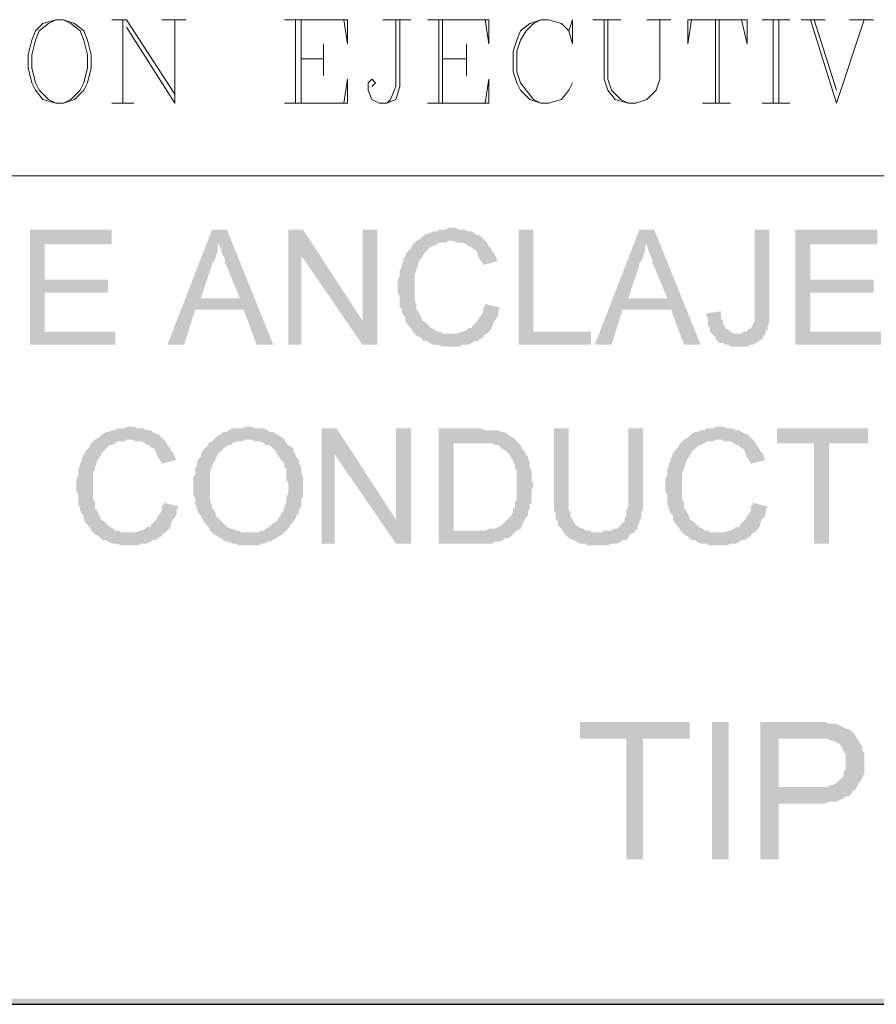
# Model space of a CAD drawing. Header units: millimetres. Extents: x 7 to 3083, y -677 to 294.
# Tile 198 of 256: x 1696 to 1715, y 3 to 26. Entities that reach past the tile are written whole.
import ezdxf

# ---------------------------------------------------------------- set-up
doc = ezdxf.new("R2010")
doc.units = ezdxf.units.MM
for name, color, linetype, lineweight in [('DGE_CONTORNOS', 7, 'Continuous', 0), ('DGE_DATOS', 7, 'Continuous', 0), ('DGE_RELLENO', 7, 'Continuous', 0)]:
    doc.layers.add(name, color=color, linetype=linetype, lineweight=lineweight)

# ---------------------------------------------------------------- blocks, each defined once
blk = doc.blocks.new('DGE_BT_006')
at = {"layer": 'DGE_RELLENO', "true_color": 0x000000}
for points in [[(97.7477, 20.8986), (95.885, 20.8986), (95.885, 18.2739), (97.8323, 18.2739), (97.8323, 18.5703), (96.2237, 18.5703), (96.2237, 19.4593), (97.663, 19.4593), (97.663, 19.7556), (96.2237, 19.7556), (96.2237, 20.5599), (97.7477, 20.5599)], [(100.3723, 20.8986), (100.0337, 20.8986), (99.0177, 18.2739), (99.3987, 18.2739), (99.6527, 19.0783), (100.7533, 19.0783), (99.7797, 19.3323), (100.0337, 20.0943), (100.0337, 20.1366), (100.076, 20.1789), (100.1183, 20.2636), (100.1183, 20.306), (100.1607, 20.3906), (100.1607, 20.5176), (100.203, 20.6023)], [(100.3723, 20.8986), (100.203, 20.6023), (100.203, 20.5176), (100.2453, 20.4329), (100.2453, 20.3906), (100.2877, 20.306), (100.33, 20.2213), (100.33, 20.1366), (100.3723, 20.0519), (100.6687, 19.3323), (99.7797, 19.3323), (100.7533, 19.0783), (101.0497, 18.2739), (101.4307, 18.2739)], [(102.108, 20.8986), (101.7693, 20.8986), (101.7693, 18.2739), (102.0657, 18.2739), (102.0657, 20.306)], [(102.108, 20.8986), (102.0657, 20.306), (103.4627, 18.2739), (103.4627, 18.8243)], [(103.8013, 20.8986), (103.4627, 20.8986), (103.4627, 18.2739), (103.8013, 18.2739)], [(105.4947, 20.9409), (105.41, 20.9409), (105.3677, 20.8986), (105.1983, 20.8986), (105.156, 20.8563), (105.0713, 20.8563), (104.9867, 20.814), (104.9443, 20.814), (104.8597, 20.7716), (104.8173, 20.7293), (104.775, 20.6869), (104.6903, 20.6446), (104.648, 20.6023), (104.6057, 20.5599), (104.5633, 20.4753), (104.521, 20.4329), (104.4787, 20.3906), (104.4363, 20.306), (104.394, 20.2213), (104.394, 20.1789), (104.3517, 20.0943), (104.3517, 20.0519), (104.3093, 19.9673), (104.3093, 19.8403), (104.267, 19.7556), (104.267, 19.4593), (104.3093, 19.3746), (104.3093, 19.163), (104.3517, 19.0783), (104.3517, 19.0359), (104.394, 18.9513), (104.4363, 18.9089), (104.4363, 18.8243), (104.4787, 18.7396), (104.521, 18.6973), (104.5633, 18.6549), (104.6057, 18.5703), (104.648, 18.5279), (104.6903, 18.4856), (105.4947, 18.5279), (105.283, 18.5279), (105.2407, 18.5703), (105.156, 18.5703), (105.1137, 18.6126), (105.029, 18.6549), (104.9867, 18.6973), (104.9443, 18.7396), (104.902, 18.782), (104.8173, 18.8243), (104.8173, 18.8666), (104.775, 18.9513), (104.7327, 19.0359), (104.6903, 19.0783), (104.6903, 19.2053), (104.648, 19.29), (104.648, 19.8826), (104.6903, 19.9673), (104.6903, 20.0096), (104.7327, 20.0943), (104.7327, 20.1366), (104.775, 20.2213), (104.8173, 20.2636), (104.8597, 20.3483), (104.902, 20.3906), (104.9443, 20.4329), (104.9867, 20.4753), (105.029, 20.5176), (105.0713, 20.5176), (105.156, 20.5599), (105.1983, 20.6023), (105.3677, 20.6023), (105.41, 20.6446), (106.2567, 20.6446), (106.2143, 20.6869), (106.172, 20.7293), (106.1297, 20.7716), (106.0873, 20.7716), (106.0027, 20.814), (105.9603, 20.8563), (105.8757, 20.8563), (105.791, 20.8986), (105.664, 20.8986), (105.5793, 20.9409)], [(107.3573, 20.8986), (107.0187, 20.8986), (107.0187, 18.2739), (108.6697, 18.2739), (108.6697, 18.5703), (107.3573, 18.5703)], [(110.109, 20.8986), (109.7703, 20.8986), (108.7543, 18.2739), (109.1353, 18.2739), (109.3893, 19.0783), (110.49, 19.0783), (109.5163, 19.3323), (109.7703, 20.0943), (109.7703, 20.1366), (109.8127, 20.1789), (109.855, 20.2636), (109.855, 20.306), (109.8973, 20.3906), (109.8973, 20.5176), (109.9397, 20.6023)], [(110.109, 20.8986), (109.9397, 20.6023), (109.9397, 20.5176), (109.982, 20.4329), (109.982, 20.3906), (110.0243, 20.306), (110.0667, 20.2213), (110.0667, 20.1366), (110.109, 20.0519), (110.4053, 19.3323), (109.5163, 19.3323), (110.49, 19.0783), (110.7863, 18.2739), (111.1673, 18.2739)], [(112.7337, 20.8986), (112.395, 20.8986), (112.395, 18.8243), (112.3527, 18.7396), (112.3527, 18.6973), (112.3103, 18.6549), (112.2257, 18.6126), (112.2257, 18.5703), (112.141, 18.5703), (112.0987, 18.5279), (112.014, 18.5279), (112.649, 18.5279), (112.649, 18.6126), (112.6913, 18.6126), (112.6913, 18.6973), (112.7337, 18.782), (112.7337, 19.1206)], [(115.189, 20.8986), (113.3263, 20.8986), (113.3263, 18.2739), (115.2737, 18.2739), (115.2737, 18.5703), (113.665, 18.5703), (113.665, 19.4593), (115.1043, 19.4593), (115.1043, 19.7556), (113.665, 19.7556), (113.665, 20.5599), (115.189, 20.5599)], [(106.2567, 20.6446), (105.4947, 20.6446), (105.537, 20.6446), (105.6217, 20.6023), (105.7487, 20.6023), (105.8333, 20.5599), (105.8757, 20.5176), (105.918, 20.5176), (105.9603, 20.4753), (106.045, 20.4329), (106.0873, 20.3483), (106.0873, 20.306), (106.1297, 20.2213), (106.172, 20.1789), (106.2143, 20.0943), (106.553, 20.1789), (106.5107, 20.2213), (106.5107, 20.2636), (106.4683, 20.3483), (106.426, 20.3906), (106.3837, 20.4753), (106.3413, 20.5176), (106.299, 20.6023)], [(106.2567, 19.2053), (106.2567, 19.163), (106.2143, 19.1206), (106.2143, 19.0359), (106.172, 18.9513), (106.1297, 18.9089), (106.0873, 18.8243), (106.045, 18.782), (106.0027, 18.7396), (105.9603, 18.6973), (105.9603, 18.6549), (105.8757, 18.6549), (105.8333, 18.6126), (105.7487, 18.5703), (105.7063, 18.5703), (105.6217, 18.5279), (105.4947, 18.5279), (104.6903, 18.4856), (104.775, 18.4433), (104.8173, 18.4009), (104.8597, 18.3586), (104.9443, 18.3586), (104.9867, 18.3163), (105.0713, 18.2739), (105.1983, 18.2739), (105.283, 18.2316), (105.664, 18.2316), (105.7487, 18.2739), (105.8757, 18.2739), (105.9603, 18.3163), (106.0027, 18.3586), (106.0873, 18.3586), (106.1297, 18.4009), (106.2143, 18.4433), (106.2143, 18.4856), (106.299, 18.5279), (106.3413, 18.5703), (106.3837, 18.6126), (106.426, 18.6973), (106.426, 18.7396), (106.4683, 18.8243), (106.5107, 18.8666), (106.553, 18.9513), (106.553, 19.0359), (106.5953, 19.1206)], [(111.633, 19.0359), (111.2943, 18.9936), (111.2943, 18.9513), (111.3367, 18.8666), (111.3367, 18.6973), (111.379, 18.6549), (111.379, 18.5703), (111.4213, 18.5279), (111.4637, 18.4856), (111.506, 18.4433), (111.506, 18.4009), (111.5483, 18.3586), (111.5907, 18.3163), (111.6753, 18.3163), (111.7177, 18.2739), (111.8023, 18.2739), (111.8447, 18.2316), (112.2257, 18.2316), (112.3103, 18.2739), (112.3527, 18.2739), (112.4373, 18.3163), (112.4797, 18.3586), (112.5643, 18.4009), (112.6067, 18.4856), (112.649, 18.5279), (111.9293, 18.5279), (111.8447, 18.5703), (111.8023, 18.6126), (111.7177, 18.6549), (111.7177, 18.6973), (111.6753, 18.7396), (111.6753, 18.8243), (111.633, 18.8666), (111.633, 18.9513)], [(98.171, 16.4113), (98.0863, 16.4113), (98.044, 16.3689), (97.8747, 16.3689), (97.8323, 16.3266), (97.7477, 16.3266), (97.663, 16.2843), (97.6207, 16.2843), (97.536, 16.2419), (97.4937, 16.1996), (97.4513, 16.1573), (97.3667, 16.115), (97.3243, 16.0726), (97.282, 16.0303), (97.2397, 15.9456), (97.1973, 15.9033), (97.155, 15.8609), (97.1127, 15.7763), (97.0703, 15.6916), (97.0703, 15.6493), (97.028, 15.5646), (97.028, 15.5223), (96.9857, 15.4376), (96.9857, 15.3106), (96.9433, 15.2259), (96.9433, 14.9296), (96.9857, 14.8449), (96.9857, 14.6333), (97.028, 14.5486), (97.028, 14.5063), (97.0703, 14.4216), (97.1127, 14.3793), (97.1127, 14.2946), (97.155, 14.2099), (97.1973, 14.1676), (97.2397, 14.1253), (97.282, 14.0406), (97.3243, 13.9983), (97.3667, 13.956), (98.171, 13.9983), (97.9593, 13.9983), (97.917, 14.0406), (97.8323, 14.0406), (97.79, 14.0829), (97.7053, 14.1253), (97.663, 14.1676), (97.6207, 14.2099), (97.5783, 14.2523), (97.4937, 14.2946), (97.4937, 14.3369), (97.4513, 14.4216), (97.409, 14.5063), (97.3667, 14.5486), (97.3667, 14.6756), (97.3243, 14.7603), (97.3243, 15.3529), (97.3667, 15.4376), (97.3667, 15.4799), (97.409, 15.5646), (97.409, 15.607), (97.4513, 15.6916), (97.4937, 15.7339), (97.536, 15.8186), (97.5783, 15.8609), (97.6207, 15.9033), (97.663, 15.9456), (97.7053, 15.988), (97.7477, 15.988), (97.8323, 16.0303), (97.8747, 16.0726), (98.044, 16.0726), (98.0863, 16.115), (98.933, 16.115), (98.8907, 16.1573), (98.8483, 16.1996), (98.806, 16.2419), (98.7637, 16.2419), (98.679, 16.2843), (98.6367, 16.3266), (98.552, 16.3266), (98.4673, 16.3689), (98.3403, 16.3689), (98.2557, 16.4113)], [(100.8803, 16.4113), (100.7957, 16.4113), (100.711, 16.3689), (100.4993, 16.3689), (100.4147, 16.3266), (100.3723, 16.2843), (100.2877, 16.2843), (100.2453, 16.2419), (100.1607, 16.1996), (100.1183, 16.1573), (100.076, 16.115), (100.9227, 16.115), (101.0073, 16.0726), (101.1343, 16.0726), (101.219, 16.0303), (101.2613, 15.988), (101.346, 15.988), (101.3883, 15.9456), (101.4307, 15.9033), (101.473, 15.8609), (101.5153, 15.7763), (101.5577, 15.7339), (101.6, 15.6493), (101.6423, 15.607), (101.6847, 15.5646), (101.6847, 15.4799), (101.727, 15.4376), (101.727, 15.1836), (101.7693, 15.1413), (101.7693, 14.8873), (101.727, 14.8026), (101.727, 14.6756), (101.6847, 14.5909), (101.6847, 14.5486), (101.6423, 14.464), (101.6, 14.4216), (101.6, 14.3793), (101.5577, 14.3369), (101.5153, 14.2523), (101.4307, 14.2099), (101.3883, 14.1676), (101.346, 14.1253), (101.2613, 14.0829), (101.219, 14.0406), (101.1343, 14.0406), (101.092, 13.9983), (100.8803, 13.9983), (101.6847, 13.9983), (101.727, 14.0406), (101.7693, 14.0829), (101.8117, 14.1676), (101.854, 14.2099), (101.8963, 14.2523), (101.9387, 14.3369), (101.981, 14.4216), (102.0233, 14.464), (102.0233, 14.5486), (102.0657, 14.5909), (102.0657, 14.7603), (102.108, 14.8026), (102.108, 15.2683), (102.0657, 15.3529), (102.0657, 15.4799), (102.0233, 15.5646), (102.0233, 15.607), (101.981, 15.6916), (101.9387, 15.7339), (101.9387, 15.7763), (101.8963, 15.8186), (101.8963, 15.9033), (101.854, 15.9456), (101.7693, 15.988), (101.727, 16.0303), (101.6847, 16.115), (101.6423, 16.1573), (101.5577, 16.1996), (101.5153, 16.2419), (101.473, 16.2419), (101.4307, 16.2843), (101.346, 16.2843), (101.3037, 16.3266), (101.219, 16.3689), (101.0073, 16.3689), (100.9227, 16.4113)], [(111.5907, 16.4113), (111.506, 16.4113), (111.4637, 16.3689), (111.2943, 16.3689), (111.252, 16.3266), (111.1673, 16.3266), (111.0827, 16.2843), (111.0403, 16.2843), (110.9557, 16.2419), (110.9133, 16.1996), (110.871, 16.1573), (110.7863, 16.115), (110.744, 16.0726), (110.7017, 16.0303), (110.6593, 15.9456), (110.617, 15.9033), (110.5747, 15.8609), (110.5323, 15.7763), (110.49, 15.6916), (110.49, 15.6493), (110.4477, 15.5646), (110.4477, 15.5223), (110.4053, 15.4376), (110.4053, 15.3106), (110.363, 15.2259), (110.363, 14.9296), (110.4053, 14.8449), (110.4053, 14.6333), (110.4477, 14.5486), (110.4477, 14.5063), (110.49, 14.4216), (110.5323, 14.3793), (110.5323, 14.2946), (110.5747, 14.2099), (110.617, 14.1676), (110.6593, 14.1253), (110.7017, 14.0406), (110.744, 13.9983), (110.7863, 13.956), (111.5907, 13.9983), (111.379, 13.9983), (111.3367, 14.0406), (111.252, 14.0406), (111.2097, 14.0829), (111.125, 14.1253), (111.0827, 14.1676), (111.0403, 14.2099), (110.998, 14.2523), (110.9133, 14.2946), (110.9133, 14.3369), (110.871, 14.4216), (110.8287, 14.5063), (110.7863, 14.5486), (110.7863, 14.6756), (110.744, 14.7603), (110.744, 15.3529), (110.7863, 15.4376), (110.7863, 15.4799), (110.8287, 15.5646), (110.8287, 15.607), (110.871, 15.6916), (110.9133, 15.7339), (110.9557, 15.8186), (110.998, 15.8609), (111.0403, 15.9033), (111.0827, 15.9456), (111.125, 15.988), (111.1673, 15.988), (111.252, 16.0303), (111.2943, 16.0726), (111.4637, 16.0726), (111.506, 16.115), (112.3527, 16.115), (112.3103, 16.1573), (112.268, 16.1996), (112.2257, 16.2419), (112.1833, 16.2419), (112.0987, 16.2843), (112.0563, 16.3266), (111.9717, 16.3266), (111.887, 16.3689), (111.76, 16.3689), (111.6753, 16.4113)], [(102.87, 16.3689), (102.5313, 16.3689), (102.5313, 13.7443), (102.8277, 13.7443), (102.8277, 15.7763)], [(102.87, 16.3689), (102.8277, 15.7763), (104.2247, 13.7443), (104.2247, 14.2946)], [(104.5633, 16.3689), (104.2247, 16.3689), (104.2247, 13.7443), (104.5633, 13.7443)], [(106.0873, 16.3689), (105.1983, 16.3689), (105.1983, 13.7443), (106.426, 13.7443), (106.4683, 13.7866), (106.5953, 13.7866), (106.68, 13.8289), (106.7223, 13.8713), (106.807, 13.8713), (106.8493, 13.9136), (106.8917, 13.956), (106.934, 13.9983), (106.9763, 14.0406), (105.537, 14.0406), (105.537, 16.0303), (106.0873, 16.0303), (106.9763, 16.0726), (106.934, 16.115), (106.8917, 16.1573), (106.807, 16.1996), (106.7647, 16.2419), (106.68, 16.2843), (106.6377, 16.2843), (106.553, 16.3266), (106.2567, 16.3266), (106.172, 16.3689)], [(108.1617, 16.3689), (107.823, 16.3689), (107.823, 14.5063), (107.8653, 14.4216), (107.8653, 14.2946), (107.9077, 14.2523), (107.9077, 14.1676), (107.95, 14.1253), (107.9923, 14.0829), (108.0347, 13.9983), (108.7967, 13.9983), (108.712, 13.9983), (108.6273, 14.0406), (108.5427, 14.0406), (108.5003, 14.0829), (108.458, 14.0829), (108.3733, 14.1253), (108.331, 14.1676), (108.2887, 14.2099), (108.2463, 14.2946), (108.204, 14.3369), (108.204, 14.464), (108.1617, 14.5063), (108.1617, 14.8449)], [(109.855, 16.3689), (109.5163, 16.3689), (109.5163, 14.5909), (109.474, 14.5063), (109.474, 14.3793), (109.4317, 14.3369), (109.4317, 14.2523), (109.3893, 14.2099), (109.347, 14.1676), (109.3047, 14.1253), (109.2623, 14.0829), (109.1777, 14.0829), (109.1353, 14.0406), (108.966, 14.0406), (108.9237, 13.9983), (108.0347, 13.9983), (108.077, 13.956), (108.1193, 13.9136), (108.1617, 13.8713), (108.2463, 13.8289), (108.2887, 13.8289), (108.331, 13.7866), (108.4157, 13.7443), (108.5427, 13.7443), (108.585, 13.7019), (109.0507, 13.7019), (109.1353, 13.7443), (109.2623, 13.7443), (109.347, 13.7866), (109.3893, 13.8289), (109.474, 13.8289), (109.5163, 13.8713), (109.5587, 13.956), (109.6433, 13.9983), (109.6857, 14.0406), (109.728, 14.0829), (109.728, 14.1676), (109.7703, 14.2099), (109.7703, 14.2523), (109.8127, 14.3369), (109.8127, 14.464), (109.855, 14.5063), (109.855, 14.8449)], [(114.9773, 16.3689), (112.903, 16.3689), (112.903, 16.0303), (113.7497, 16.0303), (113.7497, 13.7443), (114.0883, 13.7443), (114.0883, 16.0303), (114.9773, 16.0303)], [(98.933, 16.115), (98.171, 16.115), (98.2133, 16.115), (98.298, 16.0726), (98.425, 16.0726), (98.5097, 16.0303), (98.552, 15.988), (98.5943, 15.988), (98.6367, 15.9456), (98.7213, 15.9033), (98.7637, 15.8186), (98.7637, 15.7763), (98.806, 15.6916), (98.8483, 15.6493), (98.8907, 15.5646), (99.2293, 15.6493), (99.187, 15.6916), (99.187, 15.7339), (99.1447, 15.8186), (99.1023, 15.8609), (99.06, 15.9456), (99.0177, 15.988), (98.9753, 16.0726)], [(100.076, 16.115), (100.0337, 16.0726), (99.949, 16.0303), (99.949, 15.988), (99.9067, 15.9456), (99.8643, 15.9033), (99.822, 15.8609), (99.7797, 15.7763), (99.7797, 15.7339), (99.7373, 15.6916), (99.695, 15.607), (99.695, 15.5223), (99.6527, 15.4799), (99.6527, 15.3106), (99.6103, 15.2683), (99.6103, 14.8449), (99.6527, 14.7603), (99.6527, 14.6333), (99.695, 14.5486), (99.695, 14.5063), (99.7373, 14.4216), (99.7797, 14.3793), (99.7797, 14.3369), (99.822, 14.2946), (99.8643, 14.2099), (99.9067, 14.1676), (99.949, 14.1253), (99.9913, 14.0406), (100.0337, 13.9983), (100.076, 13.956), (100.1607, 13.9136), (100.203, 13.8713), (100.2453, 13.8713), (100.2877, 13.8289), (100.3723, 13.7866), (100.4147, 13.7866), (100.4993, 13.7443), (100.584, 13.7443), (100.6263, 13.7019), (100.8803, 13.7019), (101.092, 13.7019), (101.1767, 13.7443), (101.219, 13.7443), (101.3037, 13.7866), (101.346, 13.7866), (101.4307, 13.8289), (101.5153, 13.8713), (101.5577, 13.9136), (101.6423, 13.956), (101.6847, 13.9983), (100.711, 13.9983), (100.6263, 14.0406), (100.584, 14.0406), (100.4993, 14.0829), (100.457, 14.0829), (100.3723, 14.1253), (100.33, 14.1676), (100.2877, 14.2099), (100.2453, 14.2523), (100.203, 14.2946), (100.1607, 14.3369), (100.1183, 14.3793), (100.1183, 14.4216), (100.076, 14.5063), (100.0337, 14.5486), (100.0337, 14.6333), (99.9913, 14.7179), (99.9913, 15.3953), (100.0337, 15.4799), (100.0337, 15.5223), (100.076, 15.607), (100.1183, 15.6493), (100.1183, 15.6916), (100.1607, 15.7763), (100.203, 15.8186), (100.2453, 15.8609), (100.2877, 15.9033), (100.33, 15.9456), (100.4147, 15.988), (100.457, 15.988), (100.4993, 16.0303), (100.584, 16.0726), (100.711, 16.0726), (100.7957, 16.115), (100.8803, 16.115)], [(106.9763, 16.0726), (106.0873, 16.0303), (106.426, 16.0303), (106.4683, 15.988), (106.553, 15.988), (106.5953, 15.9456), (106.6377, 15.9033), (106.7223, 15.8609), (106.7647, 15.8186), (106.807, 15.7763), (106.8493, 15.6916), (106.8917, 15.6493), (106.8917, 15.607), (106.934, 15.5223), (106.934, 15.4799), (106.9763, 15.3953), (106.9763, 14.7603), (106.934, 14.6756), (106.934, 14.5486), (106.8917, 14.5486), (106.8917, 14.464), (106.8493, 14.3793), (106.807, 14.3369), (106.7647, 14.2946), (106.7223, 14.2523), (106.68, 14.2099), (106.6377, 14.1676), (106.553, 14.1253), (106.4683, 14.0829), (106.3413, 14.0829), (106.2567, 14.0406), (105.537, 14.0406), (106.9763, 14.0406), (107.061, 14.0829), (107.1033, 14.1676), (107.1033, 14.2099), (107.1457, 14.2523), (107.188, 14.3369), (107.2303, 14.3793), (107.2303, 14.464), (107.2727, 14.5486), (107.2727, 14.6333), (107.315, 14.6756), (107.315, 14.972), (107.3573, 15.0566), (107.3573, 15.0989), (107.315, 15.1836), (107.315, 15.3953), (107.2727, 15.4799), (107.2727, 15.607), (107.2303, 15.6916), (107.2303, 15.7339), (107.188, 15.7763), (107.1457, 15.8609), (107.1033, 15.9033), (107.061, 15.988), (107.0187, 16.0303)], [(112.3527, 16.115), (111.5907, 16.115), (111.633, 16.115), (111.7177, 16.0726), (111.8447, 16.0726), (111.9293, 16.0303), (111.9717, 15.988), (112.014, 15.988), (112.0563, 15.9456), (112.141, 15.9033), (112.1833, 15.8186), (112.1833, 15.7763), (112.2257, 15.6916), (112.268, 15.6493), (112.3103, 15.5646), (112.649, 15.6493), (112.6067, 15.6916), (112.6067, 15.7339), (112.5643, 15.8186), (112.522, 15.8609), (112.4797, 15.9456), (112.4373, 15.988), (112.395, 16.0726)], [(98.933, 14.6756), (98.933, 14.6333), (98.8907, 14.5909), (98.8907, 14.5063), (98.8483, 14.4216), (98.806, 14.3793), (98.7637, 14.2946), (98.7213, 14.2523), (98.679, 14.2099), (98.6367, 14.1676), (98.6367, 14.1253), (98.552, 14.1253), (98.5097, 14.0829), (98.425, 14.0406), (98.3827, 14.0406), (98.298, 13.9983), (98.171, 13.9983), (97.3667, 13.956), (97.4513, 13.9136), (97.4937, 13.8713), (97.536, 13.8289), (97.6207, 13.8289), (97.663, 13.7866), (97.7477, 13.7443), (97.8747, 13.7443), (97.9593, 13.7019), (98.3403, 13.7019), (98.425, 13.7443), (98.552, 13.7443), (98.6367, 13.7866), (98.679, 13.8289), (98.7637, 13.8289), (98.806, 13.8713), (98.8907, 13.9136), (98.8907, 13.956), (98.9753, 13.9983), (99.0177, 14.0406), (99.06, 14.0829), (99.1023, 14.1676), (99.1023, 14.2099), (99.1447, 14.2946), (99.187, 14.3369), (99.2293, 14.4216), (99.2293, 14.5063), (99.2717, 14.5909)], [(112.3527, 14.6756), (112.3527, 14.6333), (112.3103, 14.5909), (112.3103, 14.5063), (112.268, 14.4216), (112.2257, 14.3793), (112.1833, 14.2946), (112.141, 14.2523), (112.0987, 14.2099), (112.0563, 14.1676), (112.0563, 14.1253), (111.9717, 14.1253), (111.9293, 14.0829), (111.8447, 14.0406), (111.8023, 14.0406), (111.7177, 13.9983), (111.5907, 13.9983), (110.7863, 13.956), (110.871, 13.9136), (110.9133, 13.8713), (110.9557, 13.8289), (111.0403, 13.8289), (111.0827, 13.7866), (111.1673, 13.7443), (111.2943, 13.7443), (111.379, 13.7019), (111.76, 13.7019), (111.8447, 13.7443), (111.9717, 13.7443), (112.0563, 13.7866), (112.0987, 13.8289), (112.1833, 13.8289), (112.2257, 13.8713), (112.3103, 13.9136), (112.3103, 13.956), (112.395, 13.9983), (112.4373, 14.0406), (112.4797, 14.0829), (112.522, 14.1676), (112.522, 14.2099), (112.5643, 14.2946), (112.6067, 14.3369), (112.649, 14.4216), (112.649, 14.5063), (112.6913, 14.5909)], [(110.9133, 9.6803), (108.4157, 9.6803), (108.4157, 9.2993), (109.474, 9.2993), (109.474, 6.5476), (109.855, 6.5476), (109.855, 9.2993), (110.9133, 9.2993)], [(111.4213, 9.6803), (111.8023, 9.6803), (111.8023, 6.5476), (111.4213, 6.5476), (111.4213, 9.6803)], [(113.7073, 9.6803), (112.522, 9.6803), (112.522, 6.5476), (112.9453, 6.5476), (112.9453, 7.8176), (114.0037, 7.8176), (114.0883, 7.8599), (114.2577, 7.8599), (114.3423, 7.9023), (114.427, 7.9446), (114.4693, 7.9869), (114.554, 7.9869), (114.5963, 8.0293), (114.6387, 8.114), (114.681, 8.114), (112.9453, 8.1986), (112.9453, 9.2993), (114.7233, 9.2993), (114.681, 9.3839), (114.6387, 9.4263), (114.554, 9.5109), (114.5117, 9.5109), (114.427, 9.5533), (114.3423, 9.5956), (114.2577, 9.638), (114.0883, 9.638), (114.0037, 9.6803), (113.792, 9.6803)], [(114.7233, 9.2993), (113.7497, 9.2993), (114.046, 9.2993), (114.1307, 9.257), (114.173, 9.257), (114.2577, 9.2146), (114.3423, 9.1723), (114.3847, 9.0876), (114.427, 9.0029), (114.4693, 8.9183), (114.4693, 8.622), (114.427, 8.5373), (114.427, 8.4526), (114.3847, 8.4103), (114.3, 8.3256), (114.2577, 8.2833), (114.173, 8.2409), (114.1307, 8.2409), (114.046, 8.1986), (112.9453, 8.1986), (114.681, 8.114), (114.7233, 8.1986), (114.7657, 8.2833), (114.808, 8.3256), (114.8503, 8.4103), (114.8927, 8.4949), (114.8927, 8.9606), (114.8503, 9.0453), (114.8503, 9.13), (114.808, 9.1723), (114.7657, 9.257)], [(201.9723, 3.2456), (201.8453, 3.3726), (23.5797, 3.2456)], [(201.8453, 3.3726), (23.5797, 3.2456), (23.7067, 3.3726)]]:
    blk.add_hatch(color=18, dxfattribs=at).paths.add_polyline_path(points, flags=0)
at = {"layer": 'DGE_CONTORNOS', "lineweight": 5}
for points in [[(96.4777, 25.6823), (96.1813, 25.5976), (96.012, 25.4283), (95.9273, 25.2166), (95.8427, 24.8779), (95.8427, 24.5816), (95.9273, 24.2429), (96.012, 24.0736), (96.1813, 23.8619), (96.4777, 23.7773), (96.647, 23.7773), (96.901, 23.8619), (97.1127, 24.0736), (97.1973, 24.2429), (97.282, 24.5816), (97.282, 24.8779), (97.1973, 25.2166), (97.1127, 25.4283), (96.901, 25.5976), (96.647, 25.6823), (96.4777, 25.6823), (96.3083, 25.5976), (96.0967, 25.4283), (96.012, 25.2166), (95.9273, 24.8779), (95.9273, 24.5816), (96.012, 24.2429), (96.0967, 24.0736), (96.3083, 23.8619), (96.4777, 23.7773)], [(96.647, 23.7773), (96.8163, 23.8619), (97.028, 24.0736), (97.1127, 24.2429), (97.1973, 24.5816), (97.1973, 24.8779), (97.1127, 25.2166), (97.028, 25.4283), (96.8163, 25.5976), (96.647, 25.6823)], [(97.7477, 25.6823), (98.0863, 25.6823)], [(98.0017, 25.6823), (98.0017, 23.7773)], [(98.0863, 25.6823), (99.187, 23.989)], [(98.0863, 25.513), (99.187, 23.7773), (99.187, 25.6823)], [(98.8907, 25.6823), (99.441, 25.6823)], [(101.6847, 25.6823), (103.124, 25.6823), (103.124, 25.132), (103.0393, 25.6823)], [(101.9387, 25.6823), (101.9387, 23.7773)], [(102.0657, 25.6823), (102.0657, 23.7773)], [(104.3093, 25.6823), (104.3093, 24.1583), (104.2247, 23.8619), (104.013, 23.7773), (103.8437, 23.7773), (103.6743, 23.8619), (103.5897, 24.0736), (103.5897, 24.2429), (103.6743, 24.3276), (103.759, 24.2429), (103.6743, 24.1583)], [(103.9283, 25.6823), (104.5633, 25.6823)], [(104.2247, 25.6823), (104.2247, 24.1583), (104.0977, 23.8619), (104.013, 23.7773)], [(104.9443, 25.6823), (106.3413, 25.6823), (106.3413, 25.132), (106.2567, 25.6823)], [(105.1983, 25.6823), (105.1983, 23.7773)], [(105.283, 25.6823), (105.283, 23.7773)], [(108.1617, 25.4283), (108.2463, 25.132), (108.2463, 25.6823), (108.1617, 25.4283), (107.9923, 25.5976), (107.696, 25.6823), (107.5267, 25.6823), (107.2727, 25.5976), (107.061, 25.4283), (106.9763, 25.2166), (106.8917, 24.9626), (106.8917, 24.497), (106.9763, 24.2429), (107.061, 24.0736), (107.2727, 23.8619), (107.5267, 23.7773), (107.696, 23.7773), (107.9923, 23.8619), (108.1617, 24.0736), (108.2463, 24.2429)], [(107.5267, 25.6823), (107.3573, 25.5976), (107.188, 25.4283), (107.061, 25.2166), (106.9763, 24.9626), (106.9763, 24.497), (107.061, 24.2429), (107.188, 24.0736), (107.3573, 23.8619), (107.5267, 23.7773)], [(108.712, 25.6823), (109.347, 25.6823)], [(108.966, 25.6823), (108.966, 24.3276), (109.0507, 24.0736), (109.22, 23.8619), (109.5163, 23.7773), (109.6857, 23.7773), (109.9397, 23.8619), (110.1513, 24.0736), (110.236, 24.3276), (110.236, 25.6823)], [(109.0507, 25.6823), (109.0507, 24.3276), (109.1353, 24.0736), (109.347, 23.8619), (109.5163, 23.7773)], [(109.9397, 25.6823), (110.49, 25.6823)], [(110.9557, 25.6823), (110.871, 25.132), (110.871, 25.6823), (112.2257, 25.6823), (112.2257, 25.132), (112.0987, 25.6823)], [(111.506, 25.6823), (111.506, 23.7773)], [(111.5907, 25.6823), (111.5907, 23.7773)], [(112.5643, 25.6823), (113.1993, 25.6823)], [(112.8183, 25.6823), (112.8183, 23.7773)], [(112.9453, 25.6823), (112.9453, 23.7773)], [(113.4533, 25.6823), (114.0037, 25.6823)], [(113.665, 25.6823), (114.2577, 23.7773)], [(113.7497, 25.6823), (114.2577, 24.0736)], [(114.8927, 25.6823), (114.2577, 23.7773)], [(114.554, 25.6823), (115.1043, 25.6823)], [(102.5737, 25.132), (102.5737, 24.4123)], [(105.8333, 25.132), (105.8333, 24.4123)], [(102.0657, 24.7933), (102.5737, 24.7933)], [(105.283, 24.7933), (105.8333, 24.7933)], [(101.6847, 23.7773), (103.124, 23.7773), (103.124, 24.3276), (103.0393, 23.7773)], [(104.9443, 23.7773), (106.3413, 23.7773), (106.3413, 24.3276), (106.2567, 23.7773)], [(97.7477, 23.7773), (98.2557, 23.7773)], [(111.2097, 23.7773), (111.8447, 23.7773)], [(112.5643, 23.7773), (113.1993, 23.7773)]]:
    blk.add_lwpolyline(points, dxfattribs=at)
at = {"layer": 'DGE_CONTORNOS', "lineweight": 9}
blk.add_lwpolyline([(23.5797, 22.1263), (201.9723, 22.1263)], dxfattribs=at)
at = {"layer": 'DGE_CONTORNOS', "lineweight": 25}
blk.add_lwpolyline([(7.874, 3.2456), (201.9723, 3.2456)], dxfattribs=at)
at = {"layer": 'DGE_DATOS', "flags": 1}
for tag, p in [('NORMA', (12, -5)), ('LAMINA', (12, -8)), ('PAGINA_PDF', (12, -11))]:
    blk.add_attdef(tag, p, '', height=1.5, dxfattribs=at)

msp = doc.modelspace()

# ---------------------------------------------------------------- block references
msp.add_blockref('DGE_BT_006', (1600, 0))

doc.saveas('drawing.dxf')
